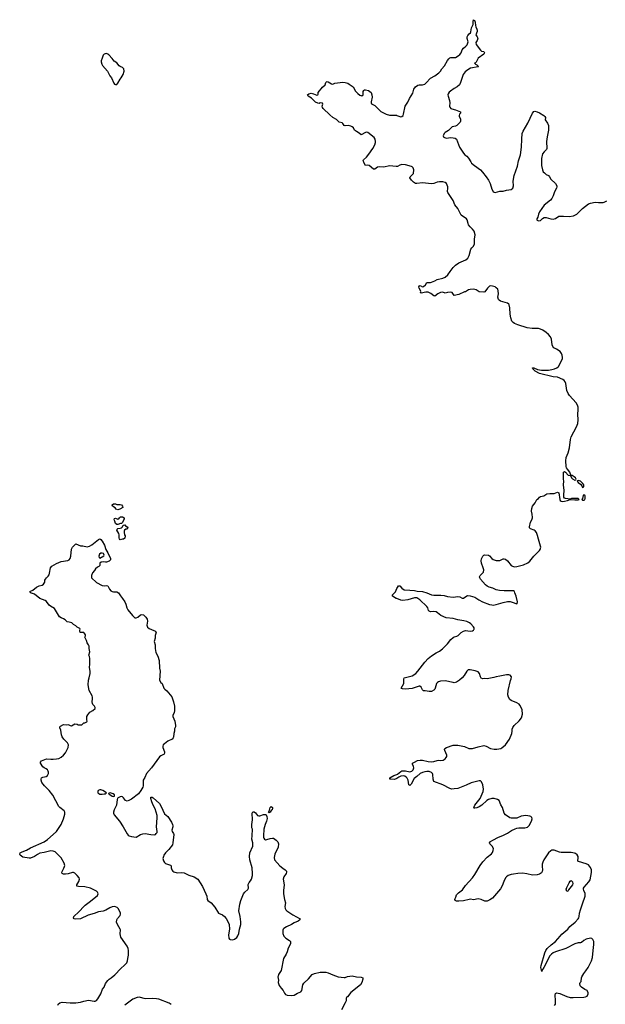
# Model space of a CAD drawing. Header units: inches. Extents: x 1793664 to 1898134, y 335751 to 468181.
# Tile 27 of 33: x 1843361 to 1853669, y 421366 to 438694. Entities that reach past the tile are written whole.
import ezdxf

# ---------------------------------------------------------------- set-up
doc = ezdxf.new("R2010")
doc.units = ezdxf.units.IN
doc.header["$MEASUREMENT"] = 0
for name, color, linetype in [('B8442', 7, 'Continuous'), ('B8443', 7, 'Continuous'), ('B8452', 7, 'Continuous'), ('B8453', 7, 'Continuous')]:
    doc.layers.add(name, color=color, linetype=linetype)

msp = doc.modelspace()

# ---------------------------------------------------------------- linework, layer by layer
at = {"layer": 'B8442', "color": 6, "elevation": 300}
for points in [[(1845070, 429808), (1845050, 429828), (1845035, 429870), (1845023, 429890), (1845030, 429918), (1845050, 429922), (1845090, 429902), (1845106, 429910), (1845118, 429930), (1845136, 429944), (1845170, 429945), (1845202, 429930), (1845202, 429910), (1845170, 429846), (1845152, 429828), (1845133, 429827), (1845090, 429808)], [(1845130, 429542), (1845115, 429555), (1845109, 429570), (1845109, 429630), (1845104, 429650), (1845068, 429710), (1845078, 429730), (1845090, 429742), (1845130, 429745), (1845150, 429752), (1845168, 429770), (1845182, 429798), (1845210, 429802), (1845225, 429785), (1845251, 429771), (1845262, 429750), (1845254, 429730), (1845230, 429728), (1845205, 429710), (1845198, 429690), (1845198, 429670), (1845206, 429630), (1845215, 429610), (1845211, 429571), (1845190, 429554), (1845170, 429549)], [(1844810, 429305), (1844790, 429305), (1844766, 429290), (1844751, 429250), (1844758, 429230), (1844770, 429218), (1844840, 429260), (1844849, 429270), (1844844, 429290), (1844837, 429297)], [(1844790, 425143), (1844770, 425143), (1844745, 425130), (1844736, 425110), (1844738, 425098), (1844739, 425090), (1844755, 425075), (1844770, 425067), (1844810, 425063), (1844850, 425068), (1844869, 425071), (1844889, 425090), (1844822, 425130)], [(1844951, 425089), (1844936, 425084), (1844926, 425074), (1844925, 425070), (1844950, 425060), (1844991, 425030), (1845010, 425024), (1845030, 425028), (1845029, 425050), (1845009, 425070)], [(1847750, 424738), (1847738, 424750), (1847759, 424781), (1847770, 424832), (1847790, 424845), (1847811, 424830), (1847811, 424810), (1847805, 424790), (1847786, 424774), (1847770, 424749)]]:
    msp.add_lwpolyline(points, close=True, dxfattribs=at)
for points in [[(1844030, 421350), (1844038, 421370), (1844070, 421394), (1844110, 421405), (1844250, 421393), (1844350, 421394), (1844430, 421402), (1844490, 421420), (1844570, 421436), (1844670, 421421), (1844690, 421424), (1844710, 421434), (1844738, 421462), (1844791, 421550), (1844821, 421630), (1844845, 421670), (1844869, 421730), (1844910, 421783), (1844933, 421807), (1844970, 421831), (1845036, 421884), (1845141, 421999), (1845207, 422053), (1845245, 422095), (1845260, 422130), (1845263, 422170), (1845279, 422230), (1845276, 422310), (1845271, 422350), (1845251, 422390), (1845143, 422550), (1845132, 422608), (1845134, 422674), (1845129, 422690), (1845083, 422770), (1845067, 422810), (1845068, 422852), (1845083, 422877), (1845132, 422930), (1845138, 422950), (1845136, 422970), (1845120, 423010), (1845094, 423050), (1845074, 423070), (1845050, 423084), (1845030, 423087), (1844990, 423081), (1844950, 423063), (1844879, 423021), (1844832, 423008), (1844750, 422995), (1844670, 422965), (1844564, 422936), (1844430, 422870), (1844350, 422863), (1844319, 422870), (1844307, 422890), (1844312, 422910), (1844330, 422930), (1844384, 422976), (1844512, 423110), (1844610, 423181), (1844730, 423282), (1844742, 423310), (1844738, 423330), (1844730, 423342), (1844710, 423357), (1844608, 423408), (1844510, 423435), (1844398, 423438), (1844367, 423447), (1844364, 423470), (1844399, 423530), (1844411, 423570), (1844405, 423590), (1844375, 423630), (1844330, 423673), (1844310, 423684), (1844290, 423688), (1844216, 423664), (1844170, 423656), (1844130, 423658), (1844107, 423670), (1844101, 423690), (1844140, 423760), (1844151, 423790), (1844153, 423810), (1844145, 423850), (1844090, 423945), (1843985, 424050), (1843950, 424063), (1843910, 424069), (1843790, 424037), (1843717, 424023), (1843675, 424005), (1843623, 423970), (1843550, 423939), (1843530, 423938), (1843417, 423957), (1843369, 423990), (1843361, 424010), (1843370, 424030), (1843405, 424050), (1843479, 424081), (1843550, 424120), (1843790, 424227), (1843851, 424269), (1843950, 424353), (1844006, 424410), (1844090, 424529), (1844134, 424630), (1844157, 424710), (1844156, 424750), (1844145, 424770), (1844070, 424827), (1844049, 424849), (1843944, 425044), (1843880, 425130), (1843796, 425210), (1843749, 425270), (1843736, 425310), (1843737, 425330), (1843747, 425350), (1843770, 425364), (1843825, 425375), (1843849, 425390), (1843869, 425430), (1843869, 425450), (1843865, 425470), (1843850, 425494), (1843829, 425509), (1843790, 425526), (1843770, 425546), (1843725, 425610), (1843725, 425630), (1843745, 425650), (1843830, 425687), (1843910, 425679), (1843950, 425680), (1844010, 425685), (1844050, 425694), (1844090, 425716), (1844131, 425749), (1844166, 425794), (1844214, 425886), (1844220, 425930), (1844204, 425970), (1844135, 426035), (1844110, 426073), (1844096, 426110), (1844083, 426190), (1844069, 426230), (1844069, 426251), (1844079, 426261), (1844130, 426291), (1844190, 426287), (1844211, 426291), (1844227, 426287), (1844251, 426271), (1844270, 426267), (1844330, 426301), (1844370, 426296), (1844390, 426285), (1844453, 426287), (1844490, 426322), (1844510, 426322), (1844540, 426340), (1844548, 426350), (1844542, 426370), (1844542, 426430), (1844560, 426460), (1844594, 426506), (1844650, 426536), (1844689, 426570), (1844689, 426590), (1844679, 426610), (1844650, 426642), (1844641, 426661), (1844637, 426690), (1844644, 426744), (1844643, 426770), (1844635, 426795), (1844582, 426890), (1844567, 426987), (1844570, 427070), (1844585, 427110), (1844604, 427190), (1844603, 427230), (1844589, 427291), (1844596, 427350), (1844597, 427450), (1844590, 427486), (1844579, 427510), (1844594, 427570), (1844582, 427630), (1844582, 427670), (1844574, 427694), (1844548, 427730), (1844538, 427770), (1844508, 427830), (1844518, 427850), (1844518, 427870), (1844510, 427886), (1844487, 427907), (1844428, 427910), (1844418, 427930), (1844418, 427950), (1844426, 427970), (1844422, 427982), (1844370, 428006), (1844348, 428028), (1844310, 428048), (1844278, 428078), (1844234, 428094), (1844198, 428098), (1844164, 428130), (1844134, 428150), (1844088, 428168), (1844063, 428183), (1843976, 428330), (1843902, 428370), (1843882, 428390), (1843834, 428454), (1843810, 428470), (1843718, 428510), (1843622, 428582), (1843549, 428610), (1843545, 428625), (1843538, 428630), (1843590, 428656), (1843655, 428710), (1843702, 428730), (1843757, 428743), (1843780, 428760), (1843802, 428798), (1843806, 428830), (1843815, 428850), (1843830, 428870), (1843862, 428898), (1843877, 428923), (1843887, 428953), (1843902, 429050), (1843925, 429075), (1844010, 429124), (1844090, 429161), (1844210, 429179), (1844232, 429190), (1844248, 429210), (1844260, 429250), (1844270, 429378), (1844290, 429411), (1844348, 429470), (1844430, 429435), (1844470, 429433), (1844550, 429419), (1844590, 429430), (1844630, 429450), (1844750, 429545), (1844770, 429555), (1844790, 429547), (1844814, 429514), (1844851, 429449), (1844875, 429370), (1844911, 429310), (1844961, 429210), (1844958, 429190), (1844933, 429167), (1844890, 429149), (1844870, 429146), (1844828, 429152), (1844795, 429145), (1844772, 429130), (1844771, 429089), (1844752, 429070), (1844730, 429059), (1844696, 429030), (1844680, 429000), (1844642, 428958), (1844623, 428910), (1844627, 428870), (1844711, 428790), (1844810, 428736), (1844850, 428728), (1844890, 428735), (1844910, 428731), (1844944, 428670), (1844965, 428645), (1844988, 428630), (1845010, 428623), (1845070, 428623), (1845102, 428610), (1845133, 428553), (1845170, 428510), (1845212, 428450), (1845229, 428409), (1845246, 428346), (1845263, 428310), (1845348, 428208), (1845390, 428170), (1845410, 428169), (1845441, 428179), (1845490, 428219), (1845510, 428228), (1845538, 428218), (1845579, 428179), (1845603, 428143), (1845608, 428110), (1845599, 428041), (1845610, 428002), (1845637, 427977), (1845724, 427944), (1845751, 427930), (1845758, 427918), (1845762, 427910), (1845744, 427856), (1845743, 427810), (1845729, 427750), (1845746, 427690), (1845746, 427626), (1845758, 427558), (1845790, 427490), (1845814, 427414), (1845824, 427284), (1845835, 427230), (1845821, 427070), (1845845, 427030), (1845871, 427010), (1845899, 426930), (1845916, 426910), (1845950, 426884), (1846038, 426778), (1846071, 426691), (1846086, 426614), (1846085, 426530), (1846078, 426502), (1846056, 426450), (1846059, 426430), (1846091, 426350), (1846105, 426270), (1846101, 426250), (1846085, 426215), (1846086, 426170), (1846076, 426130), (1846070, 426070), (1846063, 426057), (1846045, 426035), (1845970, 425994), (1845907, 425950), (1845887, 425930), (1845880, 425910), (1845883, 425883), (1845909, 425810), (1845909, 425790), (1845902, 425770), (1845843, 425737), (1845821, 425719), (1845683, 425530), (1845590, 425430), (1845563, 425357), (1845537, 425310), (1845533, 425210), (1845528, 425190), (1845495, 425130), (1845450, 425070), (1845330, 424979), (1845281, 424950), (1845250, 424940), (1845225, 424950), (1845190, 424998), (1845170, 425018), (1845150, 425021), (1845130, 425016), (1845085, 424995), (1845076, 424970), (1845063, 424870), (1845024, 424790), (1845012, 424750), (1845010, 424730), (1845022, 424702), (1845119, 424590), (1845185, 424490), (1845250, 424368), (1845270, 424342), (1845289, 424329), (1845330, 424317), (1845410, 424310), (1845490, 424355), (1845530, 424367), (1845569, 424371), (1845672, 424352), (1845730, 424351), (1845750, 424357), (1845766, 424370), (1845778, 424390), (1845781, 424410), (1845770, 424490), (1845782, 424650), (1845780, 424690), (1845745, 424805), (1845710, 424872), (1845687, 424930), (1845670, 424990), (1845670, 425010), (1845690, 425011), (1845710, 425002), (1845821, 424901), (1845852, 424850), (1845910, 424716), (1845970, 424670), (1846034, 424570), (1846050, 424530), (1846055, 424505), (1846056, 424490), (1846040, 424430), (1846046, 424410), (1846070, 424370), (1846072, 424352), (1846058, 424210), (1846049, 424170), (1845987, 424090), (1845929, 424030), (1845899, 423990), (1845890, 423970), (1845883, 423930), (1845893, 423890), (1845910, 423864), (1845930, 423846), (1846017, 423817), (1846025, 423805), (1846028, 423770), (1846041, 423730), (1846056, 423710), (1846076, 423696), (1846130, 423681), (1846206, 423686), (1846257, 423677), (1846290, 423664), (1846336, 423636), (1846430, 423611), (1846498, 423570), (1846578, 423438), (1846638, 423310), (1846652, 423270), (1846661, 423210), (1846670, 423190), (1846732, 423152), (1846798, 423078), (1846860, 422970), (1846930, 422939), (1846966, 422910), (1846994, 422874), (1847039, 422799), (1847049, 422769), (1847054, 422686), (1847037, 422590), (1847042, 422530), (1847051, 422511), (1847064, 422504), (1847110, 422500), (1847139, 422510), (1847180, 422540), (1847203, 422570), (1847221, 422610), (1847231, 422690), (1847251, 422770), (1847255, 422815), (1847244, 422910), (1847220, 423010), (1847235, 423130), (1847253, 423190), (1847299, 423310), (1847321, 423339), (1847374, 423386), (1847390, 423410), (1847383, 423477), (1847400, 423510), (1847423, 423537), (1847442, 423570), (1847456, 423630), (1847459, 423670), (1847454, 423770), (1847411, 423910), (1847404, 423970), (1847413, 424030), (1847467, 424150), (1847464, 424210), (1847445, 424270), (1847453, 424330), (1847459, 424450), (1847449, 424470), (1847445, 424530), (1847458, 424610), (1847454, 424730), (1847466, 424754), (1847490, 424751), (1847510, 424735), (1847548, 424688), (1847570, 424682), (1847590, 424682), (1847650, 424704), (1847690, 424705), (1847699, 424699), (1847713, 424673), (1847716, 424636), (1847705, 424590), (1847681, 424530), (1847661, 424450), (1847650, 424330), (1847650, 424310), (1847657, 424290), (1847670, 424271), (1847690, 424262), (1847710, 424264), (1847770, 424285), (1847810, 424291), (1847830, 424287), (1847874, 424254), (1847903, 424223), (1847916, 424190), (1847910, 424130), (1847894, 424090), (1847861, 424039), (1847850, 424010), (1847840, 423950), (1847847, 423910), (1847941, 423801), (1847990, 423759), (1848036, 423730), (1848055, 423710), (1848056, 423690), (1848049, 423670), (1848009, 423610), (1848001, 423570), (1848016, 423470), (1848002, 423370), (1848002, 423310), (1848020, 423210), (1848037, 423150), (1848027, 423090), (1848036, 423050), (1848046, 423030), (1848065, 423010), (1848170, 422943), (1848297, 422870), (1848293, 422850), (1848264, 422830), (1848190, 422798), (1848144, 422770), (1848058, 422730), (1848010, 422701), (1847999, 422690), (1847990, 422670), (1847994, 422610), (1848010, 422567), (1848045, 422530), (1848111, 422491), (1848126, 422470), (1848130, 422450), (1848125, 422430), (1848084, 422356), (1848066, 422290), (1848050, 422250), (1848004, 422170), (1847961, 421959), (1847919, 421890), (1847910, 421862), (1847907, 421847), (1847914, 421790), (1847910, 421750), (1847930, 421695), (1847962, 421650), (1847999, 421610), (1848020, 421560), (1848040, 421540), (1848070, 421525), (1848150, 421519), (1848190, 421529), (1848250, 421561), (1848310, 421583), (1848326, 421610), (1848347, 421710), (1848361, 421739), (1848445, 421815), (1848510, 421888), (1848550, 421911), (1848650, 421930), (1848752, 421932), (1848790, 421922), (1848870, 421883), (1848969, 421849), (1849070, 421836), (1849090, 421839), (1849130, 421856), (1849170, 421859), (1849212, 421868), (1849290, 421850), (1849370, 421842), (1849401, 421830), (1849402, 421810), (1849384, 421750), (1849360, 421710), (1849188, 421572), (1849130, 421499), (1849114, 421486), (1849108, 421472), (1849105, 421430), (1849090, 421390), (1849024, 421270)], [(1850000, 428505), (1849990, 428509), (1849921, 428550), (1849925, 428570), (1849973, 428627), (1850000, 428682)], [(1850000, 425339), (1849990, 425332), (1849950, 425324), (1849886, 425326), (1849878, 425330), (1849878, 425350), (1849949, 425390), (1850000, 425411)], [(1846030, 421364), (1845990, 421386), (1845810, 421456), (1845770, 421463), (1845690, 421467), (1845583, 421463), (1845550, 421467), (1845490, 421488), (1845470, 421491), (1845430, 421485), (1845350, 421454), (1845210, 421350)]]:
    msp.add_lwpolyline(points, dxfattribs=at)
at = {"layer": 'B8443', "color": 6}
for points, elevation in [([(1844890, 438097), (1844864, 438096), (1844850, 438089), (1844833, 438067), (1844810, 438018), (1844796, 437970), (1844796, 437950), (1844808, 437910), (1844819, 437890), (1844907, 437787), (1844950, 437706), (1844975, 437670), (1845017, 437577), (1845030, 437562), (1845050, 437552), (1845070, 437554), (1845090, 437574), (1845129, 437650), (1845149, 437671), (1845182, 437730), (1845202, 437790), (1845194, 437830), (1845170, 437853), (1845130, 437869), (1845110, 437884), (1845070, 437933), (1845026, 437966), (1844990, 438013), (1844930, 438073), (1844910, 438089)], 400), ([(1845070, 430162), (1845130, 430162), (1845150, 430154), (1845170, 430134), (1845174, 430110), (1845122, 430078), (1845090, 430069), (1845060, 430080), (1845041, 430101), (1844995, 430130), (1844987, 430150), (1844990, 430158), (1845012, 430172), (1845050, 430174)], 300)]:
    msp.add_lwpolyline(points, close=True, dxfattribs=dict(at, elevation=elevation))
at = {"layer": 'B8443', "color": 6, "elevation": 300}
msp.add_lwpolyline([(1850000, 436110), (1849990, 436108), (1849870, 436121), (1849770, 436101), (1849690, 436106), (1849661, 436099), (1849610, 436063), (1849590, 436066), (1849510, 436129), (1849490, 436134), (1849450, 436130), (1849423, 436170), (1849406, 436214), (1849414, 436230), (1849463, 436277), (1849508, 436330), (1849574, 436426), (1849610, 436493), (1849624, 436530), (1849625, 436550), (1849615, 436590), (1849599, 436619), (1849490, 436710), (1849470, 436714), (1849450, 436709), (1849370, 436669), (1849339, 436699), (1849290, 436724), (1849255, 436750), (1849237, 436790), (1849215, 436810), (1849190, 436821), (1849150, 436829), (1849090, 436826), (1849073, 436833), (1849050, 436870), (1849038, 436878), (1848984, 436890), (1848937, 436937), (1848870, 436970), (1848821, 437021), (1848704, 437130), (1848689, 437150), (1848682, 437170), (1848698, 437210), (1848690, 437226), (1848650, 437229), (1848630, 437222), (1848610, 437224), (1848570, 437244), (1848495, 437315), (1848438, 437350), (1848428, 437370), (1848448, 437390), (1848490, 437399), (1848531, 437391), (1848590, 437365), (1848608, 437372), (1848615, 437385), (1848615, 437410), (1848692, 437508), (1848735, 437550), (1848748, 437590), (1848760, 437600), (1848770, 437605), (1848790, 437601), (1848850, 437563), (1848870, 437559), (1848910, 437574), (1849050, 437592), (1849090, 437589), (1849134, 437574), (1849160, 437560), (1849228, 437510), (1849270, 437439), (1849310, 437395), (1849350, 437365), (1849386, 437354), (1849407, 437373), (1849409, 437430), (1849419, 437450), (1849430, 437457), (1849450, 437461), (1849498, 437450), (1849547, 437410), (1849562, 437370), (1849564, 437330), (1849547, 437250), (1849547, 437230), (1849555, 437215), (1849565, 437205), (1849610, 437182), (1849717, 437077), (1849810, 437034), (1849870, 437016), (1849992, 437012), (1850000, 437009)], dxfattribs=at)
at = {"layer": 'B8452', "color": 6, "elevation": 300}
for points in [[(1850000, 428682), (1850010, 428703), (1850030, 428732), (1850050, 428732), (1850087, 428690), (1850130, 428663), (1850230, 428657), (1850310, 428649), (1850358, 428638), (1850452, 428630), (1850530, 428610), (1850610, 428575), (1850650, 428567), (1850771, 428569), (1850830, 428559), (1850890, 428541), (1850990, 428532), (1851070, 428542), (1851110, 428535), (1851150, 428516), (1851170, 428515), (1851230, 428552), (1851250, 428558), (1851290, 428557), (1851371, 428530), (1851442, 428482), (1851508, 428448), (1851630, 428403), (1851670, 428394), (1851693, 428393), (1851750, 428401), (1851870, 428440), (1851950, 428454), (1851993, 428453), (1852030, 428445), (1852110, 428411), (1852120, 428420), (1852121, 428450), (1852098, 428550), (1852079, 428610), (1852068, 428630), (1852050, 428640), (1852030, 428643), (1851890, 428640), (1851806, 428646), (1851750, 428662), (1851690, 428691), (1851627, 428707), (1851590, 428725), (1851559, 428750), (1851472, 428850), (1851458, 428870), (1851455, 428890), (1851465, 428910), (1851522, 428970), (1851531, 429010), (1851521, 429050), (1851490, 429130), (1851486, 429170), (1851492, 429208), (1851510, 429251), (1851530, 429273), (1851550, 429277), (1851610, 429271), (1851630, 429256), (1851669, 429209), (1851694, 429194), (1851750, 429176), (1851810, 429176), (1851870, 429206), (1851890, 429206), (1851910, 429198), (1851946, 429170), (1852010, 429090), (1852036, 429076), (1852070, 429066), (1852110, 429068), (1852230, 429102), (1852304, 429136), (1852338, 429162), (1852410, 429250), (1852510, 429350), (1852521, 429370), (1852531, 429409), (1852530, 429430), (1852490, 429550), (1852475, 429615), (1852456, 429670), (1852436, 429696), (1852416, 429710), (1852350, 429736), (1852336, 429750), (1852332, 429770), (1852349, 429850), (1852374, 429890), (1852386, 429930), (1852379, 430000)], [(1850000, 425411), (1850010, 425415), (1850070, 425465), (1850090, 425473), (1850150, 425476), (1850230, 425455), (1850264, 425470), (1850286, 425494), (1850299, 425530), (1850294, 425554), (1850276, 425590), (1850275, 425610), (1850309, 425630), (1850365, 425655), (1850410, 425664), (1850450, 425665), (1850550, 425640), (1850610, 425635), (1850650, 425640), (1850710, 425659), (1850730, 425661), (1850775, 425655), (1850815, 425665), (1850850, 425688), (1850870, 425710), (1850881, 425730), (1850881, 425750), (1850843, 425830), (1850839, 425850), (1850844, 425870), (1850872, 425888), (1850990, 425928), (1851070, 425927), (1851190, 425901), (1851268, 425868), (1851290, 425865), (1851330, 425869), (1851430, 425900), (1851530, 425918), (1851570, 425910), (1851650, 425870), (1851710, 425855), (1851762, 425858), (1851830, 425870), (1851850, 425879), (1851910, 425935), (1851981, 426030), (1852021, 426130), (1852029, 426170), (1852029, 426211), (1852040, 426240), (1852062, 426270), (1852150, 426356), (1852192, 426408), (1852209, 426470), (1852203, 426550), (1852190, 426590), (1852167, 426630), (1852150, 426647), (1852110, 426673), (1852010, 426710), (1851987, 426730), (1851964, 426770), (1851952, 426810), (1851957, 426890), (1851998, 427062), (1852010, 427092), (1852015, 427130), (1851996, 427156), (1851970, 427165), (1851930, 427165), (1851870, 427155), (1851810, 427138), (1851750, 427132), (1851705, 427115), (1851590, 427093), (1851550, 427097), (1851510, 427095), (1851486, 427106), (1851469, 427130), (1851454, 427190), (1851430, 427217), (1851377, 427237), (1851290, 427252), (1851254, 427250), (1851230, 427227), (1851185, 427150), (1851151, 427109), (1851105, 427070), (1851050, 427036), (1851010, 427026), (1850990, 427028), (1850850, 427060), (1850770, 427055), (1850730, 427042), (1850713, 427030), (1850700, 427010), (1850676, 426930), (1850666, 426910), (1850650, 426894), (1850610, 426872), (1850569, 426869), (1850497, 426883), (1850470, 426884), (1850450, 426902), (1850429, 426949), (1850406, 426966), (1850390, 426965), (1850270, 426926), (1850150, 426911), (1850096, 426916), (1850082, 426922), (1850077, 426930), (1850121, 427010), (1850125, 427050), (1850121, 427090), (1850128, 427110), (1850270, 427144), (1850333, 427187), (1850371, 427229), (1850494, 427390), (1850550, 427450), (1850610, 427498), (1850690, 427550), (1850750, 427582), (1850801, 427619), (1850890, 427710), (1850951, 427789), (1850990, 427823), (1851010, 427835), (1851053, 427847), (1851081, 427859), (1851130, 427907), (1851170, 427934), (1851210, 427943), (1851290, 427932), (1851330, 427941), (1851348, 427952), (1851357, 427963), (1851362, 427970), (1851362, 427990), (1851350, 428010), (1851301, 428061), (1851278, 428078), (1851230, 428102), (1851177, 428117), (1851074, 428130), (1850990, 428157), (1850870, 428165), (1850774, 428210), (1850717, 428257), (1850690, 428271), (1850650, 428278), (1850590, 428274), (1850570, 428283), (1850559, 428299), (1850542, 428342), (1850525, 428365), (1850403, 428483), (1850350, 428517), (1850310, 428519), (1850190, 428485), (1850107, 428473), (1850070, 428479), (1850000, 428505)], [(1852777, 421343), (1852790, 421370), (1852793, 421430), (1852785, 421535), (1852790, 421555), (1852810, 421565), (1852870, 421557), (1852990, 421502), (1853050, 421485), (1853104, 421484), (1853290, 421494), (1853320, 421500), (1853350, 421512), (1853369, 421550), (1853369, 421570), (1853358, 421598), (1853349, 421609), (1853310, 421629), (1853249, 421669), (1853229, 421690), (1853222, 421730), (1853228, 421752), (1853246, 421770), (1853248, 421830), (1853255, 421850), (1853289, 421910), (1853327, 421953), (1853364, 422016), (1853425, 422130), (1853446, 422190), (1853459, 422370), (1853469, 422410), (1853469, 422470), (1853450, 422508), (1853430, 422522), (1853409, 422529), (1853330, 422512), (1853291, 422490), (1853250, 422456), (1853233, 422447), (1853190, 422446), (1853131, 422430), (1852974, 422346), (1852790, 422291), (1852750, 422274), (1852719, 422250), (1852688, 422212), (1852630, 422092), (1852584, 422016), (1852570, 421982), (1852558, 421970), (1852550, 421946), (1852535, 422015), (1852539, 422050), (1852603, 422270), (1852621, 422310), (1852648, 422350), (1852715, 422410), (1852794, 422470), (1852873, 422567), (1852902, 422598), (1853008, 422690), (1853046, 422734), (1853140, 422810), (1853190, 422870), (1853201, 422890), (1853209, 422910), (1853216, 422970), (1853230, 423030), (1853270, 423136), (1853312, 423272), (1853315, 423315), (1853289, 423370), (1853285, 423390), (1853287, 423410), (1853296, 423430), (1853379, 423521), (1853401, 423559), (1853428, 423688), (1853428, 423730), (1853410, 423775), (1853370, 423822), (1853330, 423838), (1853198, 423878), (1853186, 423886), (1853192, 423948), (1853189, 423970), (1853176, 423996), (1853142, 424022), (1853128, 424028), (1853070, 424037), (1852890, 424039), (1852864, 424044), (1852770, 424080), (1852730, 424078), (1852710, 424067), (1852668, 424030), (1852587, 423910), (1852568, 423870), (1852560, 423830), (1852555, 423790), (1852562, 423730), (1852559, 423701), (1852543, 423677), (1852510, 423656), (1852470, 423643), (1852390, 423638), (1852290, 423664), (1852210, 423673), (1852130, 423669), (1852050, 423658), (1852010, 423650), (1851959, 423630), (1851929, 423611), (1851910, 423590), (1851880, 423530), (1851852, 423450), (1851823, 423397), (1851684, 423236), (1851636, 423204), (1851590, 423183), (1851550, 423184), (1851485, 423210), (1851430, 423220), (1851350, 423205), (1851294, 423214), (1851270, 423213), (1851170, 423187), (1851090, 423179), (1851050, 423180), (1851027, 423190), (1851020, 423210), (1851023, 423230), (1851036, 423250), (1851050, 423290), (1851086, 423330), (1851157, 423383), (1851210, 423456), (1851331, 423590), (1851372, 423648), (1851466, 423810), (1851510, 423872), (1851590, 423955), (1851664, 424016), (1851683, 424037), (1851697, 424070), (1851698, 424110), (1851676, 424150), (1851636, 424190), (1851633, 424210), (1851649, 424230), (1851690, 424256), (1851790, 424306), (1851865, 424335), (1851950, 424377), (1852015, 424425), (1852083, 424457), (1852110, 424467), (1852148, 424472), (1852250, 424469), (1852297, 424483), (1852327, 424513), (1852368, 424590), (1852379, 424630), (1852373, 424653), (1852357, 424670), (1852339, 424679), (1852270, 424690), (1852190, 424676), (1852110, 424643), (1852050, 424639), (1852010, 424643), (1851989, 424650), (1851910, 424702), (1851889, 424729), (1851859, 424830), (1851830, 424879), (1851798, 424950), (1851770, 424971), (1851710, 424986), (1851670, 424987), (1851610, 424970), (1851581, 424950), (1851497, 424870), (1851450, 424839), (1851410, 424821), (1851370, 424815), (1851358, 424818), (1851349, 424830), (1851359, 424841), (1851370, 424870), (1851466, 424990), (1851521, 425110), (1851523, 425150), (1851510, 425229), (1851490, 425279), (1851470, 425297), (1851450, 425298), (1851310, 425264), (1851218, 425222), (1851070, 425166), (1851010, 425156), (1850970, 425155), (1850930, 425162), (1850810, 425229), (1850650, 425290), (1850638, 425330), (1850635, 425410), (1850625, 425430), (1850607, 425447), (1850570, 425462), (1850530, 425465), (1850490, 425460), (1850450, 425447), (1850410, 425425), (1850350, 425373), (1850302, 425338), (1850250, 425239), (1850230, 425219), (1850210, 425226), (1850196, 425310), (1850183, 425343), (1850165, 425365), (1850139, 425379), (1850110, 425385), (1850070, 425380), (1850036, 425364), (1850000, 425339)]]:
    msp.add_lwpolyline(points, dxfattribs=at)
msp.add_lwpolyline([(1852990, 423349), (1852979, 423390), (1852990, 423422), (1853030, 423505), (1853050, 423532), (1853070, 423542), (1853090, 423522), (1853093, 423513), (1853096, 423490), (1853093, 423470), (1853021, 423379), (1853010, 423358)], close=True, dxfattribs=at)
at = {"layer": 'B8453', "color": 6, "elevation": 300}
for points in [[(1850000, 437009), (1850070, 436986), (1850090, 436988), (1850110, 437010), (1850117, 437030), (1850147, 437173), (1850195, 437245), (1850220, 437310), (1850278, 437402), (1850300, 437470), (1850330, 437515), (1850370, 437542), (1850390, 437548), (1850450, 437545), (1850490, 437562), (1850517, 437583), (1850590, 437667), (1850670, 437707), (1850741, 437759), (1850770, 437787), (1850794, 437830), (1850839, 437881), (1850890, 437976), (1850914, 438006), (1850930, 438021), (1850950, 438030), (1851010, 438026), (1851030, 438030), (1851081, 438059), (1851110, 438084), (1851130, 438110), (1851150, 438161), (1851170, 438193), (1851214, 438226), (1851235, 438250), (1851254, 438306), (1851239, 438361), (1851237, 438390), (1851250, 438418), (1851270, 438445), (1851295, 438465), (1851302, 438478), (1851312, 438550), (1851342, 438610), (1851344, 438670), (1851350, 438694), (1851370, 438674), (1851378, 438650), (1851381, 438590), (1851387, 438570), (1851410, 438530), (1851415, 438510), (1851414, 438486), (1851391, 438430), (1851399, 438410), (1851414, 438394), (1851425, 438370), (1851415, 438330), (1851399, 438310), (1851391, 438290), (1851398, 438258), (1851470, 438159), (1851490, 438143), (1851530, 438134), (1851543, 438110), (1851530, 438085), (1851430, 438015), (1851393, 437947), (1851383, 437937), (1851367, 437930), (1851382, 437910), (1851410, 437898), (1851436, 437870), (1851430, 437865), (1851298, 437842), (1851247, 437813), (1851201, 437779), (1851164, 437730), (1851122, 437590), (1851100, 437550), (1851059, 437510), (1851010, 437484), (1850941, 437439), (1850921, 437419), (1850903, 437390), (1850899, 437370), (1850901, 437350), (1850925, 437270), (1850930, 437230), (1850927, 437170), (1850932, 437152), (1850950, 437133), (1850970, 437123), (1851030, 437106), (1851122, 437070), (1851118, 437050), (1851101, 437030), (1851095, 437010), (1851097, 436990), (1851118, 436950), (1851122, 436910), (1851113, 436890), (1851056, 436830), (1851030, 436819), (1850974, 436806), (1850910, 436746), (1850850, 436709), (1850830, 436689), (1850815, 436650), (1850821, 436630), (1850826, 436626), (1850870, 436610), (1850950, 436618), (1850990, 436617), (1851027, 436607), (1851049, 436589), (1851101, 436450), (1851170, 436346), (1851196, 436316), (1851230, 436290), (1851259, 436259), (1851299, 436190), (1851316, 436170), (1851366, 436126), (1851470, 436050), (1851507, 436010), (1851570, 435928), (1851610, 435868), (1851640, 435810), (1851670, 435711), (1851693, 435670), (1851710, 435658), (1851730, 435655), (1851810, 435675), (1851870, 435676), (1851930, 435695), (1852010, 435706), (1852040, 435730), (1852053, 435770), (1852047, 435853), (1852063, 435950), (1852126, 436114), (1852141, 436210), (1852173, 436313), (1852195, 436450), (1852199, 436590), (1852207, 436690), (1852223, 436730), (1852305, 436875), (1852390, 437050), (1852410, 437076), (1852430, 437082), (1852470, 437074), (1852510, 437057), (1852589, 437010), (1852607, 436990), (1852615, 436970), (1852613, 436930), (1852653, 436873), (1852666, 436830), (1852668, 436750), (1852644, 436630), (1852633, 436550), (1852640, 436430), (1852632, 436410), (1852590, 436370), (1852566, 436334), (1852544, 436250), (1852548, 436130), (1852561, 436050), (1852576, 436016), (1852596, 435996), (1852630, 435968), (1852667, 435950), (1852688, 435930), (1852710, 435890), (1852790, 435810), (1852815, 435770), (1852815, 435750), (1852809, 435730), (1852775, 435665), (1852750, 435593), (1852729, 435550), (1852702, 435518), (1852590, 435431), (1852510, 435310), (1852492, 435270), (1852482, 435218), (1852466, 435190), (1852466, 435170), (1852470, 435166), (1852495, 435155), (1852530, 435159), (1852564, 435196), (1852590, 435213), (1852630, 435214), (1852708, 435188), (1852750, 435186), (1852790, 435198), (1852850, 435234), (1852870, 435239), (1852930, 435239), (1853030, 435230), (1853110, 435243), (1853143, 435257), (1853170, 435274), (1853270, 435373), (1853370, 435452), (1853410, 435467), (1853490, 435480), (1853550, 435476), (1853630, 435477), (1853650, 435481), (1853694, 435506)], [(1852379, 430000), (1852378, 430010), (1852370, 430050), (1852374, 430090), (1852390, 430135), (1852435, 430190), (1852463, 430250), (1852491, 430269), (1852510, 430291), (1852530, 430301), (1852587, 430313), (1852642, 430350), (1852690, 430358), (1852770, 430355), (1852830, 430377), (1852850, 430366), (1852867, 430250), (1852876, 430230), (1852890, 430220), (1852910, 430214), (1852950, 430219), (1853004, 430230), (1853050, 430248), (1853130, 430242), (1853190, 430245), (1853208, 430250), (1853190, 430268), (1853073, 430267), (1853050, 430258), (1852970, 430269), (1852950, 430274), (1852939, 430290), (1852936, 430330), (1852943, 430410), (1852934, 430510), (1852939, 430570), (1852934, 430610), (1852935, 430685), (1852930, 430710), (1852930, 430732), (1852950, 430743), (1852970, 430730), (1853016, 430676), (1853049, 430671), (1853059, 430681), (1853042, 430730), (1853001, 430781), (1852986, 430810), (1852981, 430830), (1852971, 430931), (1852981, 430990), (1853013, 431070), (1853039, 431161), (1853055, 431305), (1853067, 431350), (1853163, 431530), (1853183, 431590), (1853191, 431650), (1853185, 431750), (1853192, 431830), (1853190, 431874), (1853180, 431910), (1853156, 431950), (1853039, 432079), (1853016, 432116), (1852993, 432170), (1852974, 432294), (1852962, 432322), (1852945, 432345), (1852922, 432362), (1852830, 432403), (1852750, 432408), (1852510, 432465), (1852432, 432510), (1852392, 432550), (1852389, 432570), (1852410, 432570), (1852478, 432538), (1852545, 432525), (1852668, 432528), (1852730, 432537), (1852773, 432547), (1852814, 432566), (1852842, 432590), (1852870, 432630), (1852914, 432730), (1852917, 432750), (1852912, 432790), (1852898, 432818), (1852872, 432852), (1852810, 432897), (1852762, 432922), (1852743, 432943), (1852733, 432970), (1852724, 433070), (1852706, 433110), (1852671, 433151), (1852630, 433187), (1852570, 433228), (1852530, 433246), (1852490, 433258), (1852381, 433261), (1852294, 433274), (1852130, 433322), (1852070, 433349), (1852046, 433366), (1852025, 433390), (1852006, 433446), (1851993, 433510), (1851986, 433626), (1851977, 433677), (1851970, 433690), (1851950, 433703), (1851822, 433742), (1851798, 433758), (1851789, 433769), (1851779, 433810), (1851790, 433870), (1851785, 433925), (1851775, 433950), (1851750, 433976), (1851729, 433990), (1851684, 434004), (1851650, 434008), (1851630, 434003), (1851610, 433989), (1851593, 433970), (1851550, 433905), (1851530, 433896), (1851450, 433906), (1851397, 433937), (1851370, 433946), (1851350, 433950), (1851290, 433947), (1851262, 433938), (1851210, 433907), (1851190, 433902), (1851090, 433855), (1851010, 433842), (1850995, 433855), (1850973, 433893), (1850939, 433899), (1850890, 433894), (1850850, 433884), (1850810, 433897), (1850770, 433895), (1850721, 433870), (1850670, 433827), (1850650, 433832), (1850597, 433877), (1850550, 433901), (1850510, 433901), (1850430, 433881), (1850415, 433890), (1850419, 433910), (1850417, 433930), (1850392, 433970), (1850388, 433990), (1850399, 434010), (1850410, 434015), (1850450, 433994), (1850470, 433998), (1850503, 434030), (1850530, 434066), (1850538, 434070), (1850590, 434071), (1850610, 434076), (1850670, 434097), (1850710, 434120), (1850810, 434147), (1850850, 434165), (1850895, 434205), (1850940, 434260), (1850990, 434335), (1851030, 434376), (1851090, 434413), (1851211, 434469), (1851250, 434498), (1851274, 434546), (1851303, 434657), (1851320, 434680), (1851350, 434711), (1851368, 434750), (1851368, 434830), (1851377, 434910), (1851361, 434970), (1851333, 435010), (1851290, 435050), (1851263, 435083), (1851252, 435110), (1851238, 435170), (1851227, 435187), (1851132, 435252), (1851071, 435371), (1851018, 435438), (1850990, 435510), (1850970, 435545), (1850894, 435650), (1850891, 435670), (1850897, 435730), (1850895, 435750), (1850873, 435810), (1850852, 435830), (1850810, 435840), (1850750, 435843), (1850710, 435835), (1850650, 435813), (1850610, 435806), (1850450, 435824), (1850350, 435810), (1850330, 435811), (1850290, 435835), (1850256, 435870), (1850229, 435910), (1850233, 435930), (1850277, 435970), (1850290, 435990), (1850296, 436050), (1850285, 436085), (1850270, 436103), (1850255, 436110), (1850150, 436138), (1850090, 436143), (1850050, 436132), (1850010, 436113), (1850000, 436110)]]:
    msp.add_lwpolyline(points, dxfattribs=at)
for points in [[(1853062, 430678), (1853054, 430670), (1853071, 430631), (1853090, 430612), (1853130, 430591), (1853150, 430594), (1853153, 430610), (1853143, 430630), (1853123, 430650), (1853088, 430672), (1853072, 430672)], [(1853195, 430585), (1853181, 430579), (1853176, 430570), (1853188, 430548), (1853230, 430518), (1853256, 430490), (1853270, 430462), (1853290, 430472), (1853293, 430490), (1853289, 430510), (1853275, 430530), (1853230, 430575)], [(1853290, 430334), (1853281, 430319), (1853270, 430270), (1853256, 430250), (1853270, 430241), (1853290, 430236), (1853310, 430247), (1853317, 430270), (1853316, 430310), (1853310, 430329)]]:
    msp.add_lwpolyline(points, close=True, dxfattribs=at)

doc.saveas('drawing.dxf')
